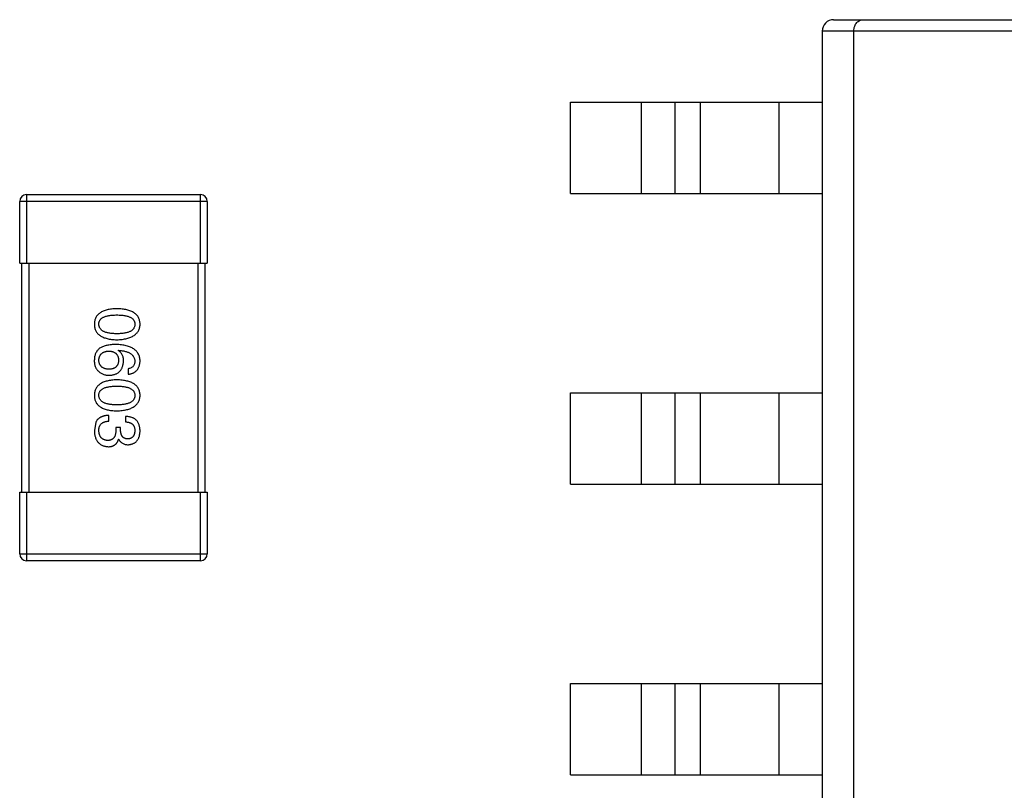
# Model space of a CAD drawing. Header units: millimetres. Extents: x 718 to 1157, y -195 to -52.
# Tile 20 of 156: x 1028.47 to 1032.78, y -135.73 to -132.36. Entities that reach past the tile are written whole.
import ezdxf

# ---------------------------------------------------------------- set-up
doc = ezdxf.new("R2010")
doc.units = ezdxf.units.MM
doc.header["$LTSCALE"] = 1.21
doc.header["$MEASUREMENT"] = 0
doc.layers.get('0').update_dxf_attribs({"linetype": 'CONTINUOUS'})

msp = doc.modelspace()

# ---------------------------------------------------------------- linework, layer by layer
at = {"color": 7, "linetype": 'Continuous'}
for p, q in [((1032.0308, -132.3617), (1035.9308, -132.3617)), ((1031.9808, -132.4117), (1031.9808, -137.3117)), ((1035.9808, -132.4117), (1031.9808, -132.4117)), ((1032.1189, -137.3117), (1032.1189, -132.4117)), ((1030.8808, -133.1217), (1030.8808, -132.7217)), ((1030.8808, -132.7217), (1031.9808, -132.7217)), ((1031.1908, -133.1217), (1031.1908, -132.7217)), ((1031.3373, -132.7217), (1031.3373, -133.1217)), ((1031.449, -133.1217), (1031.449, -132.7217)), ((1031.7908, -132.7217), (1031.7908, -133.1217)), ((1030.8808, -133.1217), (1031.9808, -133.1217)), ((1028.4728, -133.4257), (1028.4728, -133.1557)), ((1029.2928, -133.1557), (1028.4728, -133.1557)), ((1028.5028, -133.1257), (1028.5028, -133.4257)), ((1028.5028, -133.1257), (1029.2628, -133.1257)), ((1029.2628, -133.4257), (1029.2628, -133.1257)), ((1029.2928, -133.1557), (1029.2928, -133.4257)), ((1028.4728, -133.4257), (1029.2928, -133.4257)), ((1028.4828, -134.4257), (1028.4828, -133.4257)), ((1028.5128, -133.4257), (1028.5128, -134.4257)), ((1029.2528, -134.4257), (1029.2528, -133.4257)), ((1029.2828, -133.4257), (1029.2828, -134.4257)), ((1028.9029, -133.8075), (1028.904, -133.8064)), ((1028.9466, -133.8872), (1028.9466, -133.9113)), ((1030.8808, -134.3917), (1030.8808, -133.9917)), ((1030.8808, -133.9917), (1031.9808, -133.9917)), ((1031.1908, -134.3917), (1031.1908, -133.9917)), ((1031.3373, -133.9917), (1031.3373, -134.3917)), ((1031.449, -134.3917), (1031.449, -133.9917)), ((1031.7908, -133.9917), (1031.7908, -134.3917)), ((1028.8624, -134.1162), (1028.8624, -134.091)), ((1028.9346, -134.0954), (1028.9346, -134.1194)), ((1028.8056, -134.1205), (1028.7991, -134.1566)), ((1028.893, -134.1435), (1028.893, -134.1555)), ((1028.9138, -134.1435), (1028.893, -134.1435)), ((1028.9138, -134.1566), (1028.9138, -134.1435)), ((1028.9051, -134.1948), (1028.9062, -134.1948)), ((1030.8808, -134.3917), (1031.9808, -134.3917)), ((1028.4728, -134.6957), (1028.4728, -134.4257)), ((1028.4728, -134.4257), (1029.2928, -134.4257)), ((1028.5028, -134.4257), (1028.5028, -134.7257)), ((1029.2628, -134.7257), (1029.2628, -134.4257)), ((1029.2928, -134.4257), (1029.2928, -134.6957)), ((1028.4728, -134.6957), (1029.2928, -134.6957)), ((1029.2628, -134.7257), (1028.5028, -134.7257)), ((1030.8808, -135.6617), (1030.8808, -135.2617)), ((1030.8808, -135.2617), (1031.9808, -135.2617)), ((1031.1908, -135.6617), (1031.1908, -135.2617)), ((1031.3373, -135.2617), (1031.3373, -135.6617)), ((1031.449, -135.6617), (1031.449, -135.2617)), ((1031.7908, -135.2617), (1031.7908, -135.6617)), ((1030.8808, -135.6617), (1031.9808, -135.6617))]:
    msp.add_line(p, q, dxfattribs=at)
for centre, radius, start, end in [((1032.0308, -132.4117), 0.05, 90, 180), ((1028.5028, -133.1557), 0.03, 90, 180), ((1029.2628, -133.1557), 0.03, 0, 90), ((1028.5028, -134.6957), 0.03, 180, 270), ((1029.2628, -134.6957), 0.03, 270, 0)]:
    msp.add_arc(centre, radius, start, end, dxfattribs=at)
for points, knots in [([(1032.1189, -132.4117), (1032.1189, -132.4045), (1032.1213, -132.3908), (1032.1311, -132.3743), (1032.1445, -132.3641), (1032.1547, -132.3617), (1032.1594, -132.3617)], [0, 0, 0, 0, 0.307236, 0.573045, 0.797561, 1, 1, 1, 1]), ([(1028.8974, -133.6247), (1028.8935, -133.6248), (1028.8859, -133.6251), (1028.8748, -133.6261), (1028.8645, -133.6276), (1028.855, -133.6296), (1028.8462, -133.6321), (1028.8381, -133.6351), (1028.8308, -133.6386), (1028.8242, -133.6426), (1028.8184, -133.647), (1028.8133, -133.6521), (1028.809, -133.6576), (1028.8055, -133.6636), (1028.8027, -133.6701), (1028.8007, -133.6771), (1028.7994, -133.6846), (1028.7992, -133.6898), (1028.7991, -133.6925)], [0, 0, 0, 0, 0.087693, 0.170223, 0.247496, 0.319826, 0.387768, 0.451403, 0.511459, 0.568358, 0.622671, 0.675251, 0.726739, 0.778422, 0.830759, 0.884394, 0.940865, 1, 1, 1, 1]), ([(1028.9991, -133.6925), (1028.9989, -133.6898), (1028.9987, -133.6846), (1028.9974, -133.6771), (1028.9953, -133.6701), (1028.9924, -133.6636), (1028.9888, -133.6576), (1028.9843, -133.6521), (1028.9791, -133.647), (1028.9731, -133.6426), (1028.9663, -133.6386), (1028.9587, -133.6351), (1028.9504, -133.6321), (1028.9413, -133.6296), (1028.9314, -133.6276), (1028.9208, -133.6261), (1028.9094, -133.6251), (1028.9015, -133.6248), (1028.8974, -133.6247)], [0, 0, 0, 0, 0.057911, 0.113262, 0.165956, 0.217443, 0.268511, 0.319665, 0.372, 0.426129, 0.483365, 0.543779, 0.607756, 0.676562, 0.749704, 0.827713, 0.911177, 1, 1, 1, 1]), ([(1028.8187, -133.6925), (1028.8188, -133.6908), (1028.8189, -133.6876), (1028.8198, -133.683), (1028.8213, -133.6787), (1028.8236, -133.6747), (1028.8264, -133.671), (1028.8298, -133.6677), (1028.8338, -133.6647), (1028.8385, -133.662), (1028.8437, -133.6596), (1028.8496, -133.6576), (1028.8561, -133.6559), (1028.8632, -133.6544), (1028.8708, -133.6534), (1028.8792, -133.6526), (1028.8881, -133.6521), (1028.8942, -133.6521), (1028.8974, -133.652)], [0, 0, 0, 0, 0.049766, 0.097012, 0.143225, 0.188786, 0.235079, 0.282962, 0.333687, 0.387747, 0.445963, 0.508657, 0.576545, 0.649868, 0.72822, 0.812712, 0.903543, 1, 1, 1, 1]), ([(1028.8974, -133.652), (1028.9006, -133.6521), (1028.9067, -133.6521), (1028.9157, -133.6526), (1028.924, -133.6534), (1028.9317, -133.6544), (1028.9387, -133.6559), (1028.9452, -133.6576), (1028.9511, -133.6596), (1028.9563, -133.662), (1028.961, -133.6647), (1028.9651, -133.6677), (1028.9685, -133.671), (1028.9713, -133.6747), (1028.9735, -133.6787), (1028.975, -133.683), (1028.9759, -133.6876), (1028.976, -133.6908), (1028.9761, -133.6925)], [0, 0, 0, 0, 0.096452, 0.187278, 0.271765, 0.350519, 0.423437, 0.491321, 0.554011, 0.612224, 0.666281, 0.717003, 0.764884, 0.811423, 0.856783, 0.902993, 0.950236, 1, 1, 1, 1]), ([(1028.7991, -133.6925), (1028.7992, -133.6951), (1028.7994, -133.7003), (1028.8007, -133.7078), (1028.8027, -133.7148), (1028.8055, -133.7213), (1028.809, -133.7274), (1028.8133, -133.7329), (1028.8184, -133.7379), (1028.8242, -133.7424), (1028.8308, -133.7464), (1028.8381, -133.7498), (1028.8462, -133.7528), (1028.855, -133.7553), (1028.8645, -133.7573), (1028.8748, -133.7588), (1028.8859, -133.7598), (1028.8935, -133.7601), (1028.8974, -133.7602)], [0, 0, 0, 0, 0.059134, 0.115603, 0.169236, 0.221572, 0.273254, 0.32474, 0.377319, 0.431815, 0.488555, 0.548609, 0.612242, 0.680182, 0.75251, 0.829782, 0.91231, 1, 1, 1, 1]), ([(1028.8974, -133.734), (1028.8943, -133.734), (1028.8882, -133.7339), (1028.8794, -133.7334), (1028.8712, -133.7326), (1028.8636, -133.7315), (1028.8565, -133.7301), (1028.8501, -133.7283), (1028.8443, -133.7262), (1028.839, -133.7238), (1028.8344, -133.721), (1028.8303, -133.7179), (1028.8268, -133.7145), (1028.824, -133.7107), (1028.8217, -133.7066), (1028.8201, -133.7022), (1028.819, -133.6974), (1028.8188, -133.6941), (1028.8187, -133.6925)], [0, 0, 0, 0, 0.094834, 0.184067, 0.267029, 0.344713, 0.417334, 0.484367, 0.546941, 0.604717, 0.65953, 0.710539, 0.759381, 0.806382, 0.853027, 0.900623, 0.949121, 1, 1, 1, 1]), ([(1028.9761, -133.6925), (1028.976, -133.6941), (1028.9759, -133.6974), (1028.975, -133.7022), (1028.9735, -133.7066), (1028.9713, -133.7107), (1028.9685, -133.7145), (1028.9651, -133.7179), (1028.961, -133.721), (1028.9564, -133.7238), (1028.9511, -133.7262), (1028.9452, -133.7283), (1028.9388, -133.7301), (1028.9317, -133.7315), (1028.924, -133.7326), (1028.9157, -133.7334), (1028.9067, -133.7339), (1028.9006, -133.734), (1028.8974, -133.734)], [0, 0, 0, 0, 0.050604, 0.098688, 0.145699, 0.191791, 0.238625, 0.286717, 0.337546, 0.391814, 0.449755, 0.512106, 0.579685, 0.652048, 0.730262, 0.814146, 0.904281, 1, 1, 1, 1]), ([(1028.8974, -133.7602), (1028.9014, -133.7601), (1028.9092, -133.7597), (1028.9205, -133.7586), (1028.9311, -133.757), (1028.9409, -133.7549), (1028.9499, -133.7524), (1028.9582, -133.7494), (1028.9657, -133.7458), (1028.9725, -133.7418), (1028.9785, -133.7373), (1028.9838, -133.7324), (1028.9883, -133.7269), (1028.992, -133.7209), (1028.9949, -133.7145), (1028.9972, -133.7076), (1028.9986, -133.7002), (1028.9989, -133.6951), (1028.9991, -133.6925)], [0, 0, 0, 0, 0.088475, 0.171606, 0.249595, 0.322626, 0.391327, 0.455765, 0.516374, 0.573675, 0.628522, 0.681161, 0.732559, 0.783563, 0.83504, 0.887639, 0.942585, 1, 1, 1, 1]), ([(1028.8253, -133.7954), (1028.8233, -133.7969), (1028.8193, -133.7999), (1028.8141, -133.8051), (1028.8097, -133.8108), (1028.806, -133.817), (1028.8031, -133.8237), (1028.801, -133.831), (1028.7995, -133.8387), (1028.7992, -133.8441), (1028.7991, -133.8468)], [0, 0, 0, 0, 0.125033, 0.246266, 0.36603, 0.485265, 0.606781, 0.732144, 0.862551, 1, 1, 1, 1]), ([(1028.8187, -133.8512), (1028.8188, -133.8496), (1028.8189, -133.8465), (1028.8196, -133.842), (1028.8205, -133.8378), (1028.8218, -133.8339), (1028.8234, -133.8302), (1028.8253, -133.8269), (1028.8275, -133.8238), (1028.8302, -133.8211), (1028.8331, -133.8186), (1028.8363, -133.8165), (1028.8399, -133.8145), (1028.8438, -133.813), (1028.848, -133.8117), (1028.8525, -133.8107), (1028.8574, -133.81), (1028.8607, -133.8098), (1028.8624, -133.8097)], [0, 0, 0, 0, 0.070403, 0.137196, 0.200053, 0.260887, 0.31876, 0.37535, 0.430743, 0.485927, 0.541678, 0.598832, 0.657726, 0.719441, 0.783504, 0.851852, 0.923533, 1, 1, 1, 1]), ([(1028.893, -133.7812), (1028.8895, -133.7813), (1028.8826, -133.7813), (1028.8726, -133.7821), (1028.8632, -133.7831), (1028.8544, -133.7847), (1028.8462, -133.7866), (1028.8386, -133.7891), (1028.8316, -133.792), (1028.8274, -133.7943), (1028.8253, -133.7954)], [0, 0, 0, 0, 0.151498, 0.29521, 0.430242, 0.557137, 0.677306, 0.790845, 0.898111, 1, 1, 1, 1]), ([(1028.8624, -133.8097), (1028.8641, -133.8098), (1028.8674, -133.81), (1028.8721, -133.8107), (1028.8765, -133.8117), (1028.8806, -133.8129), (1028.8844, -133.8145), (1028.8879, -133.8163), (1028.8911, -133.8184), (1028.8939, -133.8208), (1028.8964, -133.8235), (1028.8986, -133.8265), (1028.9005, -133.8297), (1028.9021, -133.8332), (1028.9033, -133.8371), (1028.9042, -133.8412), (1028.9049, -133.8455), (1028.905, -133.8485), (1028.9051, -133.8501)], [0, 0, 0, 0, 0.076072, 0.148369, 0.216753, 0.281358, 0.342792, 0.401604, 0.458929, 0.514444, 0.569818, 0.625343, 0.681554, 0.739608, 0.800134, 0.863477, 0.929547, 1, 1, 1, 1]), ([(1028.9991, -133.8534), (1028.9989, -133.8505), (1028.9985, -133.845), (1028.9971, -133.837), (1028.9948, -133.8295), (1028.9918, -133.8226), (1028.9879, -133.8162), (1028.9832, -133.8103), (1028.9777, -133.8049), (1028.9714, -133.8002), (1028.9644, -133.7959), (1028.9565, -133.7922), (1028.9479, -133.789), (1028.9384, -133.7864), (1028.9282, -133.7843), (1028.9172, -133.7828), (1028.9054, -133.7816), (1028.8972, -133.7814), (1028.893, -133.7812)], [0, 0, 0, 0, 0.058957, 0.115262, 0.16907, 0.221312, 0.273147, 0.324961, 0.377649, 0.432026, 0.488925, 0.549039, 0.612912, 0.680653, 0.753056, 0.830314, 0.912483, 1, 1, 1, 1]), ([(1028.9269, -133.8534), (1028.9269, -133.8507), (1028.9267, -133.8456), (1028.9256, -133.8383), (1028.9237, -133.8316), (1028.9211, -133.8255), (1028.9177, -133.82), (1028.9135, -133.8151), (1028.9085, -133.8109), (1028.9048, -133.8086), (1028.9029, -133.8075)], [0, 0, 0, 0, 0.144617, 0.279572, 0.40596, 0.526097, 0.64389, 0.760003, 0.877724, 1, 1, 1, 1]), ([(1028.904, -133.8064), (1028.9068, -133.8066), (1028.9123, -133.807), (1028.9202, -133.808), (1028.9277, -133.8093), (1028.9346, -133.8108), (1028.941, -133.8127), (1028.9468, -133.8149), (1028.9522, -133.8174), (1028.957, -133.8202), (1028.9612, -133.8233), (1028.965, -133.8267), (1028.9682, -133.8304), (1028.9708, -133.8344), (1028.973, -133.8387), (1028.9746, -133.8433), (1028.9757, -133.8482), (1028.976, -133.8516), (1028.9761, -133.8534)], [0, 0, 0, 0, 0.089218, 0.173709, 0.252753, 0.326963, 0.397099, 0.462534, 0.524018, 0.582178, 0.637235, 0.689955, 0.741228, 0.791618, 0.841661, 0.892925, 0.945259, 1, 1, 1, 1]), ([(1028.7991, -133.8468), (1028.799, -133.8496), (1028.7989, -133.855), (1028.7995, -133.8628), (1028.8007, -133.87), (1028.8025, -133.8765), (1028.8048, -133.8824), (1028.8077, -133.8876), (1028.8112, -133.8922), (1028.814, -133.8947), (1028.8154, -133.896)], [0, 0, 0, 0, 0.156782, 0.301945, 0.436395, 0.561474, 0.678489, 0.78853, 0.894967, 1, 1, 1, 1]), ([(1028.8635, -133.8894), (1028.8618, -133.8893), (1028.8584, -133.8891), (1028.8536, -133.8884), (1028.849, -133.8875), (1028.8448, -133.8863), (1028.8409, -133.8849), (1028.8373, -133.8831), (1028.834, -133.8811), (1028.831, -133.8788), (1028.8283, -133.8763), (1028.826, -133.8735), (1028.824, -133.8704), (1028.8223, -133.8671), (1028.8209, -133.8635), (1028.8198, -133.8596), (1028.8191, -133.8555), (1028.8188, -133.8526), (1028.8187, -133.8512)], [0, 0, 0, 0, 0.078863, 0.153308, 0.223539, 0.289857, 0.35341, 0.413572, 0.471721, 0.528235, 0.584279, 0.638781, 0.69466, 0.751251, 0.809198, 0.869697, 0.933318, 1, 1, 1, 1]), ([(1028.9051, -133.8501), (1028.905, -133.8516), (1028.9049, -133.8545), (1028.9042, -133.8588), (1028.9034, -133.8628), (1028.9022, -133.8665), (1028.9006, -133.8699), (1028.8988, -133.8731), (1028.8966, -133.8759), (1028.8942, -133.8786), (1028.8914, -133.8809), (1028.8883, -133.883), (1028.8849, -133.8847), (1028.8812, -133.8863), (1028.8772, -133.8874), (1028.873, -133.8884), (1028.8684, -133.8891), (1028.8652, -133.8893), (1028.8635, -133.8894)], [0, 0, 0, 0, 0.069884, 0.136529, 0.199638, 0.259844, 0.317774, 0.374356, 0.430026, 0.485148, 0.5409, 0.597889, 0.657472, 0.718614, 0.783613, 0.85129, 0.923712, 1, 1, 1, 1]), ([(1028.8646, -133.9157), (1028.867, -133.9155), (1028.8715, -133.9153), (1028.8782, -133.9143), (1028.8844, -133.9129), (1028.8902, -133.9111), (1028.8956, -133.9088), (1028.9005, -133.906), (1028.9051, -133.9028), (1028.9092, -133.899), (1028.9129, -133.8949), (1028.9163, -133.8903), (1028.919, -133.8852), (1028.9215, -133.8798), (1028.9235, -133.8738), (1028.9251, -133.8674), (1028.9263, -133.8605), (1028.9267, -133.8558), (1028.9269, -133.8534)], [0, 0, 0, 0, 0.071527, 0.139094, 0.20346, 0.264939, 0.323904, 0.381383, 0.437591, 0.493343, 0.549401, 0.606085, 0.664838, 0.725424, 0.788712, 0.855452, 0.925772, 1, 1, 1, 1]), ([(1028.9761, -133.8534), (1028.976, -133.8556), (1028.9759, -133.86), (1028.9744, -133.8661), (1028.9721, -133.8715), (1028.9689, -133.8762), (1028.9646, -133.8801), (1028.9594, -133.8833), (1028.9533, -133.8858), (1028.9489, -133.8867), (1028.9466, -133.8872)], [0, 0, 0, 0, 0.136586, 0.261496, 0.378089, 0.490612, 0.605522, 0.725767, 0.8561, 1, 1, 1, 1]), ([(1028.9466, -133.9113), (1028.9486, -133.911), (1028.9525, -133.9106), (1028.9581, -133.9093), (1028.9634, -133.9077), (1028.9683, -133.9057), (1028.9729, -133.9034), (1028.977, -133.9006), (1028.9809, -133.8976), (1028.9844, -133.8942), (1028.9875, -133.8903), (1028.9902, -133.8861), (1028.9926, -133.8816), (1028.9946, -133.8766), (1028.9963, -133.8713), (1028.9976, -133.8657), (1028.9985, -133.8596), (1028.9989, -133.8555), (1028.9991, -133.8534)], [0, 0, 0, 0, 0.06947, 0.136096, 0.199592, 0.260665, 0.319672, 0.377156, 0.433415, 0.489984, 0.546535, 0.604276, 0.663499, 0.725182, 0.788953, 0.855683, 0.926216, 1, 1, 1, 1]), ([(1028.8154, -133.896), (1028.8172, -133.8976), (1028.8206, -133.9007), (1028.8262, -133.9047), (1028.832, -133.9081), (1028.8381, -133.9109), (1028.8444, -133.913), (1028.8509, -133.9146), (1028.8577, -133.9155), (1028.8623, -133.9156), (1028.8646, -133.9157)], [0, 0, 0, 0, 0.129393, 0.255335, 0.378531, 0.500878, 0.622934, 0.746191, 0.87096, 1, 1, 1, 1]), ([(1028.8974, -133.9356), (1028.8935, -133.9357), (1028.8859, -133.936), (1028.8748, -133.937), (1028.8645, -133.9385), (1028.855, -133.9405), (1028.8462, -133.943), (1028.8381, -133.946), (1028.8308, -133.9494), (1028.8242, -133.9535), (1028.8184, -133.9579), (1028.8133, -133.9629), (1028.809, -133.9685), (1028.8055, -133.9745), (1028.8027, -133.981), (1028.8007, -133.988), (1028.7994, -133.9955), (1028.7992, -134.0007), (1028.7991, -134.0033)], [0, 0, 0, 0, 0.087693, 0.170223, 0.247496, 0.319826, 0.387768, 0.451403, 0.511459, 0.568358, 0.622671, 0.675251, 0.726739, 0.778422, 0.830759, 0.884394, 0.940865, 1, 1, 1, 1]), ([(1028.9991, -134.0033), (1028.9989, -134.0007), (1028.9987, -133.9955), (1028.9974, -133.988), (1028.9953, -133.981), (1028.9924, -133.9745), (1028.9888, -133.9684), (1028.9843, -133.9629), (1028.9791, -133.9579), (1028.9731, -133.9534), (1028.9663, -133.9494), (1028.9587, -133.946), (1028.9504, -133.943), (1028.9413, -133.9405), (1028.9314, -133.9385), (1028.9208, -133.937), (1028.9094, -133.936), (1028.9015, -133.9357), (1028.8974, -133.9356)], [0, 0, 0, 0, 0.057911, 0.113262, 0.165956, 0.217443, 0.268511, 0.319665, 0.372, 0.426129, 0.483365, 0.543779, 0.607756, 0.676562, 0.749704, 0.827713, 0.911177, 1, 1, 1, 1]), ([(1028.8187, -134.0033), (1028.8188, -134.0017), (1028.8189, -133.9985), (1028.8198, -133.9939), (1028.8213, -133.9895), (1028.8236, -133.9856), (1028.8264, -133.9819), (1028.8298, -133.9785), (1028.8338, -133.9755), (1028.8385, -133.9729), (1028.8437, -133.9705), (1028.8496, -133.9684), (1028.8561, -133.9668), (1028.8632, -133.9653), (1028.8708, -133.9642), (1028.8792, -133.9635), (1028.8881, -133.963), (1028.8942, -133.9629), (1028.8974, -133.9629)], [0, 0, 0, 0, 0.049766, 0.097012, 0.143225, 0.188786, 0.235079, 0.282962, 0.333687, 0.387747, 0.445963, 0.508657, 0.576545, 0.649868, 0.72822, 0.812712, 0.903543, 1, 1, 1, 1]), ([(1028.8974, -133.9629), (1028.9006, -133.9629), (1028.9067, -133.963), (1028.9157, -133.9635), (1028.924, -133.9642), (1028.9317, -133.9653), (1028.9387, -133.9668), (1028.9452, -133.9684), (1028.9511, -133.9705), (1028.9563, -133.9729), (1028.961, -133.9755), (1028.9651, -133.9785), (1028.9685, -133.9819), (1028.9713, -133.9856), (1028.9735, -133.9896), (1028.975, -133.9939), (1028.9759, -133.9985), (1028.976, -134.0017), (1028.9761, -134.0033)], [0, 0, 0, 0, 0.096452, 0.187278, 0.271765, 0.350519, 0.423437, 0.491321, 0.554011, 0.612224, 0.666281, 0.717003, 0.764884, 0.811423, 0.856783, 0.902993, 0.950236, 1, 1, 1, 1]), ([(1028.7991, -134.0033), (1028.7992, -134.006), (1028.7994, -134.0112), (1028.8007, -134.0187), (1028.8027, -134.0257), (1028.8055, -134.0322), (1028.809, -134.0382), (1028.8133, -134.0438), (1028.8184, -134.0488), (1028.8242, -134.0533), (1028.8308, -134.0572), (1028.8381, -134.0607), (1028.8462, -134.0637), (1028.855, -134.0662), (1028.8645, -134.0682), (1028.8748, -134.0697), (1028.8859, -134.0707), (1028.8935, -134.071), (1028.8974, -134.0711)], [0, 0, 0, 0, 0.059134, 0.115603, 0.169236, 0.221572, 0.273254, 0.32474, 0.377319, 0.431815, 0.488555, 0.548609, 0.612242, 0.680182, 0.75251, 0.829782, 0.91231, 1, 1, 1, 1]), ([(1028.8974, -134.0449), (1028.8943, -134.0448), (1028.8882, -134.0448), (1028.8794, -134.0443), (1028.8712, -134.0435), (1028.8636, -134.0424), (1028.8565, -134.0409), (1028.8501, -134.0392), (1028.8443, -134.0371), (1028.839, -134.0346), (1028.8344, -134.0319), (1028.8303, -134.0288), (1028.8268, -134.0254), (1028.824, -134.0216), (1028.8217, -134.0175), (1028.8201, -134.0131), (1028.819, -134.0083), (1028.8188, -134.005), (1028.8187, -134.0033)], [0, 0, 0, 0, 0.094834, 0.184067, 0.267029, 0.344713, 0.417334, 0.484367, 0.546941, 0.604717, 0.65953, 0.710539, 0.759381, 0.806382, 0.853027, 0.900623, 0.949121, 1, 1, 1, 1]), ([(1028.8974, -134.0711), (1028.9014, -134.0709), (1028.9092, -134.0706), (1028.9205, -134.0694), (1028.9311, -134.0678), (1028.9409, -134.0658), (1028.9499, -134.0633), (1028.9582, -134.0602), (1028.9657, -134.0567), (1028.9725, -134.0527), (1028.9785, -134.0482), (1028.9838, -134.0432), (1028.9883, -134.0378), (1028.992, -134.0318), (1028.9949, -134.0254), (1028.9972, -134.0185), (1028.9986, -134.0111), (1028.9989, -134.0059), (1028.9991, -134.0033)], [0, 0, 0, 0, 0.088475, 0.171606, 0.249595, 0.322626, 0.391327, 0.455765, 0.516374, 0.573675, 0.628522, 0.681161, 0.732559, 0.783563, 0.83504, 0.887639, 0.942585, 1, 1, 1, 1]), ([(1028.9761, -134.0033), (1028.976, -134.005), (1028.9759, -134.0083), (1028.975, -134.0131), (1028.9735, -134.0175), (1028.9713, -134.0216), (1028.9685, -134.0253), (1028.9651, -134.0288), (1028.961, -134.0319), (1028.9564, -134.0347), (1028.9511, -134.0371), (1028.9452, -134.0392), (1028.9388, -134.0409), (1028.9317, -134.0424), (1028.924, -134.0435), (1028.9157, -134.0443), (1028.9067, -134.0448), (1028.9006, -134.0448), (1028.8974, -134.0449)], [0, 0, 0, 0, 0.050604, 0.098688, 0.145699, 0.191791, 0.238625, 0.286717, 0.337546, 0.391814, 0.449755, 0.512106, 0.579685, 0.652048, 0.730262, 0.814146, 0.904281, 1, 1, 1, 1]), ([(1028.8624, -134.091), (1028.8607, -134.0911), (1028.8572, -134.0912), (1028.8521, -134.0916), (1028.8472, -134.0923), (1028.8425, -134.0932), (1028.8381, -134.0943), (1028.834, -134.0956), (1028.8301, -134.0972), (1028.8264, -134.0989), (1028.8229, -134.1008), (1028.8197, -134.103), (1028.8168, -134.1054), (1028.814, -134.108), (1028.8115, -134.1108), (1028.8093, -134.1138), (1028.8073, -134.1171), (1028.8062, -134.1194), (1028.8056, -134.1205)], [0, 0, 0, 0, 0.078937, 0.154495, 0.226898, 0.296844, 0.363348, 0.427781, 0.48946, 0.549586, 0.607902, 0.664733, 0.720805, 0.776157, 0.831175, 0.886736, 0.943094, 1, 1, 1, 1]), ([(1028.9991, -134.1588), (1028.999, -134.1563), (1028.9988, -134.1514), (1028.9979, -134.1443), (1028.9966, -134.1376), (1028.9947, -134.1315), (1028.9924, -134.1258), (1028.9896, -134.1206), (1028.9863, -134.1159), (1028.9825, -134.1117), (1028.9782, -134.1079), (1028.9734, -134.1047), (1028.9681, -134.1019), (1028.9623, -134.0996), (1028.9561, -134.0978), (1028.9493, -134.0965), (1028.9421, -134.0956), (1028.9371, -134.0955), (1028.9346, -134.0954)], [0, 0, 0, 0, 0.073232, 0.142595, 0.207997, 0.270074, 0.329156, 0.386529, 0.441846, 0.496976, 0.551877, 0.607941, 0.665637, 0.725446, 0.788542, 0.855101, 0.925196, 1, 1, 1, 1]), ([(1028.8187, -134.1577), (1028.8187, -134.156), (1028.8188, -134.1529), (1028.8193, -134.1483), (1028.8202, -134.1439), (1028.8214, -134.14), (1028.8229, -134.1362), (1028.8248, -134.1329), (1028.827, -134.1298), (1028.8296, -134.127), (1028.8326, -134.1246), (1028.8358, -134.1224), (1028.8394, -134.1206), (1028.8434, -134.1191), (1028.8477, -134.1178), (1028.8523, -134.117), (1028.8572, -134.1163), (1028.8607, -134.1162), (1028.8624, -134.1162)], [0, 0, 0, 0, 0.071272, 0.13882, 0.201858, 0.262757, 0.320043, 0.376709, 0.431462, 0.486034, 0.541209, 0.597703, 0.65589, 0.717768, 0.782056, 0.850407, 0.92277, 1, 1, 1, 1]), ([(1028.893, -134.1555), (1028.893, -134.1573), (1028.893, -134.1608), (1028.8925, -134.1659), (1028.8919, -134.1706), (1028.8908, -134.175), (1028.8896, -134.1791), (1028.8881, -134.1828), (1028.8862, -134.1861), (1028.8841, -134.1891), (1028.8817, -134.1918), (1028.879, -134.1941), (1028.876, -134.196), (1028.8728, -134.1976), (1028.8692, -134.1988), (1028.8654, -134.1997), (1028.8613, -134.2002), (1028.8584, -134.2003), (1028.857, -134.2003)], [0, 0, 0, 0, 0.082495, 0.159728, 0.232496, 0.300725, 0.365163, 0.425859, 0.483728, 0.538892, 0.592921, 0.646195, 0.699968, 0.754746, 0.811387, 0.870806, 0.933482, 1, 1, 1, 1]), ([(1028.9346, -134.1194), (1028.9362, -134.1195), (1028.9395, -134.1196), (1028.9442, -134.1202), (1028.9486, -134.121), (1028.9527, -134.1221), (1028.9564, -134.1236), (1028.9598, -134.1253), (1028.963, -134.1272), (1028.9658, -134.1295), (1028.9682, -134.132), (1028.9703, -134.1349), (1028.9721, -134.138), (1028.9736, -134.1414), (1028.9747, -134.1451), (1028.9755, -134.149), (1028.976, -134.1533), (1028.9761, -134.1562), (1028.9761, -134.1577)], [0, 0, 0, 0, 0.078134, 0.15164, 0.221358, 0.286689, 0.348614, 0.407697, 0.464247, 0.520153, 0.574432, 0.629291, 0.684538, 0.742032, 0.801329, 0.863637, 0.930123, 1, 1, 1, 1]), ([(1028.7991, -134.1566), (1028.7992, -134.1593), (1028.7994, -134.1647), (1028.8003, -134.1724), (1028.8018, -134.1796), (1028.8036, -134.1864), (1028.8058, -134.1926), (1028.8086, -134.1983), (1028.8117, -134.2036), (1028.8153, -134.2083), (1028.8194, -134.2125), (1028.8239, -134.2162), (1028.8289, -134.2194), (1028.8343, -134.2221), (1028.8402, -134.2243), (1028.8465, -134.2259), (1028.8532, -134.2271), (1028.8579, -134.2275), (1028.8603, -134.2276)], [0, 0, 0, 0, 0.078078, 0.151942, 0.221594, 0.28726, 0.350176, 0.409768, 0.467648, 0.523784, 0.578904, 0.634014, 0.689819, 0.746826, 0.805875, 0.867063, 0.931764, 1, 1, 1, 1]), ([(1028.857, -134.2003), (1028.8555, -134.2002), (1028.8527, -134.2), (1028.8485, -134.1992), (1028.8447, -134.1982), (1028.8411, -134.1969), (1028.8377, -134.1953), (1028.8346, -134.1934), (1028.8319, -134.1911), (1028.8293, -134.1886), (1028.827, -134.1858), (1028.825, -134.1826), (1028.8233, -134.1792), (1028.8218, -134.1755), (1028.8207, -134.1714), (1028.8198, -134.1671), (1028.8191, -134.1625), (1028.8188, -134.1593), (1028.8187, -134.1577)], [0, 0, 0, 0, 0.068514, 0.133941, 0.195994, 0.255362, 0.312994, 0.369441, 0.424687, 0.480522, 0.537148, 0.594801, 0.654411, 0.716817, 0.781981, 0.850498, 0.923306, 1, 1, 1, 1]), ([(1028.8603, -134.2276), (1028.8617, -134.2276), (1028.8645, -134.2276), (1028.8685, -134.2271), (1028.8724, -134.2266), (1028.8761, -134.2256), (1028.8796, -134.2245), (1028.883, -134.2231), (1028.8861, -134.2214), (1028.889, -134.2195), (1028.8917, -134.2173), (1028.8942, -134.2148), (1028.8965, -134.2121), (1028.8987, -134.2092), (1028.9005, -134.2059), (1028.9023, -134.2025), (1028.9038, -134.1988), (1028.9046, -134.1962), (1028.9051, -134.1948)], [0, 0, 0, 0, 0.071215, 0.138707, 0.20396, 0.266995, 0.327734, 0.387609, 0.445602, 0.503345, 0.561136, 0.618597, 0.677672, 0.738255, 0.799989, 0.863961, 0.930555, 1, 1, 1, 1]), ([(1028.9062, -134.1948), (1028.9071, -134.1967), (1028.909, -134.2005), (1028.9127, -134.2054), (1028.917, -134.2096), (1028.922, -134.2131), (1028.9275, -134.2157), (1028.9337, -134.2176), (1028.9405, -134.2187), (1028.9452, -134.2188), (1028.9477, -134.2189)], [0, 0, 0, 0, 0.125227, 0.244792, 0.361427, 0.478215, 0.59667, 0.722058, 0.856314, 1, 1, 1, 1]), ([(1028.9455, -134.1937), (1028.9443, -134.1937), (1028.9418, -134.1935), (1028.9383, -134.193), (1028.9351, -134.1922), (1028.9321, -134.1911), (1028.9293, -134.1897), (1028.9267, -134.188), (1028.9243, -134.1861), (1028.9222, -134.1839), (1028.9203, -134.1815), (1028.9187, -134.1787), (1028.9173, -134.1757), (1028.9161, -134.1724), (1028.9152, -134.1688), (1028.9145, -134.165), (1028.914, -134.1609), (1028.9139, -134.158), (1028.9138, -134.1566)], [0, 0, 0, 0, 0.067741, 0.131599, 0.192143, 0.249977, 0.306453, 0.361639, 0.416449, 0.471489, 0.527582, 0.584873, 0.644974, 0.70814, 0.77492, 0.845909, 0.920585, 1, 1, 1, 1]), ([(1028.9761, -134.1577), (1028.976, -134.1591), (1028.9759, -134.1617), (1028.9754, -134.1656), (1028.9747, -134.1692), (1028.9739, -134.1726), (1028.9727, -134.1758), (1028.9713, -134.1786), (1028.9698, -134.1813), (1028.968, -134.1837), (1028.966, -134.1858), (1028.9636, -134.1877), (1028.9612, -134.1894), (1028.9585, -134.1907), (1028.9555, -134.1919), (1028.9524, -134.1927), (1028.949, -134.1934), (1028.9467, -134.1936), (1028.9455, -134.1937)], [0, 0, 0, 0, 0.078051, 0.151197, 0.220412, 0.286742, 0.34933, 0.409464, 0.467368, 0.52298, 0.578639, 0.633998, 0.690142, 0.746855, 0.805868, 0.867776, 0.932345, 1, 1, 1, 1]), ([(1028.9477, -134.2189), (1028.9497, -134.2187), (1028.9536, -134.2184), (1028.9592, -134.2173), (1028.9644, -134.2159), (1028.9693, -134.214), (1028.9738, -134.2117), (1028.978, -134.209), (1028.9818, -134.2058), (1028.9852, -134.2022), (1028.9883, -134.1983), (1028.9909, -134.1938), (1028.9932, -134.189), (1028.9951, -134.1838), (1028.9967, -134.1781), (1028.9978, -134.172), (1028.9987, -134.1655), (1028.9989, -134.1611), (1028.9991, -134.1588)], [0, 0, 0, 0, 0.067521, 0.132139, 0.193339, 0.252064, 0.309083, 0.364848, 0.420021, 0.475612, 0.532002, 0.589602, 0.649896, 0.712634, 0.778603, 0.848416, 0.922155, 1, 1, 1, 1])]:
    msp.add_open_spline(points, degree=3, knots=knots, dxfattribs=at)

doc.saveas('drawing.dxf')
